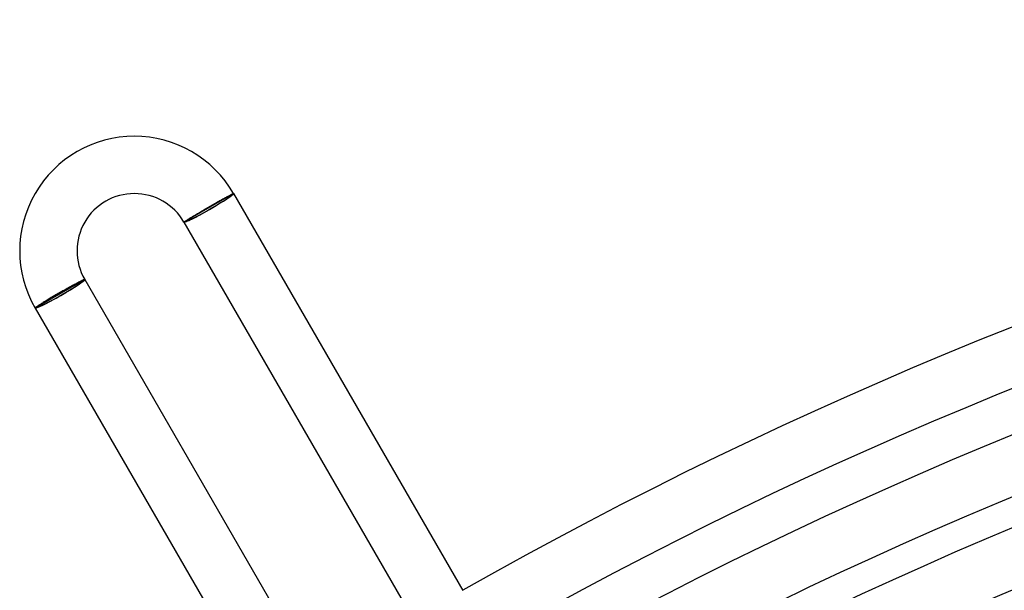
# Model space of a CAD drawing. Header units: millimetres. Extents: x -345 to 345, y -305 to 305.
# Tile 29 of 79: x -182 to -113, y 265 to 305. Entities that reach past the tile are written whole.
import ezdxf

# ---------------------------------------------------------------- set-up
doc = ezdxf.new("R2010")
doc.units = ezdxf.units.MM
doc.layers.add('HIDDEN', color=7, linetype='Continuous')
doc.layers.add('THICK', color=7, linetype='Continuous')

msp = doc.modelspace()

# ---------------------------------------------------------------- linework, layer by layer
at = {"layer": 'HIDDEN'}
for p, q in [((-167.107, 292.696), (-167.06, 292.721)), ((-167.06, 292.721), (-167.016, 292.744)), ((-167.016, 292.744), (-166.975, 292.764)), ((-166.975, 292.764), (-166.938, 292.783)), ((-166.938, 292.783), (-166.904, 292.799)), ((-166.904, 292.799), (-166.874, 292.813)), ((-166.874, 292.813), (-166.847, 292.825)), ((-166.847, 292.825), (-166.824, 292.835)), ((-166.824, 292.835), (-166.805, 292.843)), ((-166.805, 292.843), (-166.79, 292.848)), ((-166.79, 292.848), (-166.779, 292.851)), ((-166.779, 292.851), (-166.771, 292.852)), ((-166.771, 292.852), (-166.768, 292.851)), ((-168.365, 291.997), (-168.283, 292.044)), ((-168.283, 292.044), (-168.202, 292.09)), ((-168.202, 292.09), (-168.121, 292.137)), ((-168.121, 292.137), (-168.041, 292.182)), ((-168.041, 292.182), (-167.962, 292.227)), ((-167.962, 292.227), (-167.884, 292.271)), ((-167.884, 292.271), (-167.808, 292.314)), ((-167.808, 292.314), (-167.733, 292.356)), ((-167.733, 292.356), (-167.661, 292.396)), ((-167.661, 292.396), (-167.59, 292.436)), ((-167.59, 292.436), (-167.521, 292.474)), ((-167.521, 292.474), (-167.454, 292.51)), ((-167.454, 292.51), (-167.389, 292.546)), ((-167.389, 292.546), (-167.327, 292.579)), ((-167.327, 292.579), (-167.268, 292.611)), ((-167.268, 292.611), (-167.211, 292.642)), ((-167.211, 292.642), (-167.158, 292.67)), ((-167.158, 292.67), (-167.107, 292.696)), ((-169.502, 291.325), (-169.436, 291.365)), ((-169.436, 291.365), (-169.367, 291.406)), ((-169.367, 291.406), (-169.297, 291.449)), ((-169.297, 291.449), (-169.225, 291.492)), ((-169.225, 291.492), (-169.152, 291.535)), ((-169.152, 291.535), (-169.077, 291.58)), ((-169.077, 291.58), (-169.002, 291.625)), ((-169.002, 291.625), (-168.925, 291.67)), ((-168.925, 291.67), (-168.847, 291.716)), ((-168.847, 291.716), (-168.768, 291.762)), ((-168.768, 291.762), (-168.689, 291.808)), ((-168.689, 291.808), (-168.609, 291.855)), ((-168.609, 291.855), (-168.529, 291.901)), ((-168.529, 291.901), (-168.447, 291.949)), ((-168.447, 291.949), (-168.365, 291.997)), ((-170.232, 290.851), (-170.231, 290.854)), ((-170.231, 290.854), (-170.227, 290.859)), ((-170.227, 290.859), (-170.219, 290.867)), ((-170.219, 290.867), (-170.207, 290.876)), ((-170.207, 290.876), (-170.192, 290.888)), ((-170.192, 290.888), (-170.173, 290.901)), ((-170.173, 290.901), (-170.151, 290.917)), ((-170.151, 290.917), (-170.125, 290.935)), ((-170.125, 290.935), (-170.095, 290.955)), ((-170.095, 290.955), (-170.062, 290.976)), ((-170.062, 290.976), (-170.026, 291)), ((-170.026, 291), (-169.987, 291.025)), ((-169.987, 291.025), (-169.944, 291.052)), ((-169.944, 291.052), (-169.898, 291.081)), ((-169.898, 291.081), (-169.85, 291.111)), ((-169.85, 291.111), (-169.798, 291.144)), ((-169.798, 291.144), (-169.744, 291.177)), ((-169.744, 291.177), (-169.687, 291.212)), ((-169.687, 291.212), (-169.628, 291.249)), ((-169.628, 291.249), (-169.566, 291.286)), ((-169.566, 291.286), (-169.502, 291.325)), ((-177.749, 286.564), (-177.81, 286.531)), ((-177.69, 286.596), (-177.749, 286.564)), ((-177.633, 286.626), (-177.69, 286.596)), ((-177.579, 286.654), (-177.633, 286.626)), ((-177.529, 286.681), (-177.579, 286.654)), ((-177.481, 286.706), (-177.529, 286.681)), ((-177.436, 286.729), (-177.481, 286.706)), ((-177.394, 286.75), (-177.436, 286.729)), ((-177.356, 286.769), (-177.394, 286.75)), ((-177.32, 286.786), (-177.356, 286.769)), ((-177.288, 286.802), (-177.32, 286.786)), ((-177.26, 286.815), (-177.288, 286.802)), ((-177.235, 286.827), (-177.26, 286.815)), ((-177.213, 286.836), (-177.235, 286.827)), ((-177.195, 286.843), (-177.213, 286.836)), ((-177.181, 286.848), (-177.195, 286.843)), ((-177.17, 286.851), (-177.181, 286.848)), ((-177.163, 286.852), (-177.17, 286.851)), ((-177.16, 286.851), (-177.163, 286.852)), ((-179.008, 285.861), (-179.09, 285.813)), ((-178.926, 285.908), (-179.008, 285.861)), ((-178.845, 285.954), (-178.926, 285.908)), ((-178.765, 286), (-178.845, 285.954)), ((-178.685, 286.045), (-178.765, 286)), ((-178.606, 286.09), (-178.685, 286.045)), ((-178.527, 286.135), (-178.606, 286.09)), ((-178.45, 286.178), (-178.527, 286.135)), ((-178.373, 286.221), (-178.45, 286.178)), ((-178.297, 286.264), (-178.373, 286.221)), ((-178.222, 286.305), (-178.297, 286.264)), ((-178.149, 286.346), (-178.222, 286.305)), ((-178.077, 286.385), (-178.149, 286.346)), ((-178.007, 286.424), (-178.077, 286.385)), ((-177.939, 286.461), (-178.007, 286.424)), ((-177.874, 286.497), (-177.939, 286.461)), ((-177.81, 286.531), (-177.874, 286.497)), ((-180.17, 285.169), (-180.224, 285.135)), ((-180.113, 285.204), (-180.17, 285.169)), ((-180.053, 285.242), (-180.113, 285.204)), ((-179.99, 285.28), (-180.053, 285.242)), ((-179.925, 285.32), (-179.99, 285.28)), ((-179.858, 285.361), (-179.925, 285.32)), ((-179.788, 285.402), (-179.858, 285.361)), ((-179.717, 285.445), (-179.788, 285.402)), ((-179.643, 285.489), (-179.717, 285.445)), ((-179.568, 285.534), (-179.643, 285.489)), ((-179.491, 285.579), (-179.568, 285.534)), ((-179.413, 285.626), (-179.491, 285.579)), ((-179.333, 285.672), (-179.413, 285.626)), ((-179.253, 285.719), (-179.333, 285.672)), ((-179.172, 285.766), (-179.253, 285.719)), ((-179.09, 285.813), (-179.172, 285.766)), ((-180.62, 284.861), (-180.624, 284.855)), ((-180.624, 284.855), (-180.624, 284.851)), ((-180.612, 284.87), (-180.62, 284.861)), ((-180.6, 284.88), (-180.612, 284.87)), ((-180.584, 284.893), (-180.6, 284.88)), ((-180.564, 284.908), (-180.584, 284.893)), ((-180.541, 284.926), (-180.564, 284.908)), ((-180.513, 284.945), (-180.541, 284.926)), ((-180.483, 284.966), (-180.513, 284.945)), ((-180.448, 284.99), (-180.483, 284.966)), ((-180.41, 285.015), (-180.448, 284.99)), ((-180.368, 285.043), (-180.41, 285.015)), ((-180.324, 285.072), (-180.368, 285.043)), ((-180.276, 285.102), (-180.324, 285.072)), ((-180.224, 285.135), (-180.276, 285.102))]:
    msp.add_line(p, q, dxfattribs=at)
at = {"layer": 'THICK'}
for p, q in [((-166.768, 292.851), (-170.232, 290.851)), ((-166.768, 292.851), (-150.763, 265.129)), ((-170.232, 290.851), (-154.227, 263.129)), ((-177.16, 286.851), (-180.624, 284.851)), ((-177.16, 286.851), (-162.16, 260.87)), ((-180.624, 284.851), (-165.624, 258.87))]:
    msp.add_line(p, q, dxfattribs=at)
for centre, radius, start, end in [((0, 0), 305, 60.37571, 119.62431), ((0, 0), 301, 60.34609, 119.65393), ((0, 0), 298, 60.38454, 119.61548), ((-173.696, 288.851), 8, 29.99996, 210.00005), ((0, 0), 294, 60.22858, 119.77144), ((-173.696, 288.851), 4, 29.99996, 210.00011), ((0, 0), 292, 60.39244, 119.60758), ((0, 0), 288, 60.25705, 119.74297), ((0, 0), 286, 60.4007, 119.59932), ((0, 0), 282, 60.28341, 119.71661), ((0, 0), 280, 60.40923, 119.59073), ((0, 0), 276, 60.30822, 119.6918), ((0, 0), 274, 60.41823, 119.58179), ((0, 0), 270, 60.33188, 119.66814), ((0, 0), 268, 60.42757, 119.5724)]:
    msp.add_arc(centre, radius, start, end, dxfattribs=at)
for centre, major_axis, ratio, start_param, end_param in [((-168.5, 291.851), (-1.645, -0.95), 0.058722, 0, 3.141593), ((-168.5, 291.851), (1.732, 1), 0.058722, -1.570796, 0), ((-168.5, 291.851), (1.732, 1), 0.058722, -3.141593, -1.570796), ((-178.892, 285.851), (1.645, 0.95), 0.066519, 3.141593, 6.283185), ((-178.892, 285.851), (1.732, 1), 0.066519, -1.570796, 0), ((-178.892, 285.851), (1.732, 1), 0.066519, -3.141593, -1.570796)]:
    msp.add_ellipse(centre, major_axis=major_axis, ratio=ratio, start_param=start_param, end_param=end_param, dxfattribs=at)

doc.saveas('drawing.dxf')
